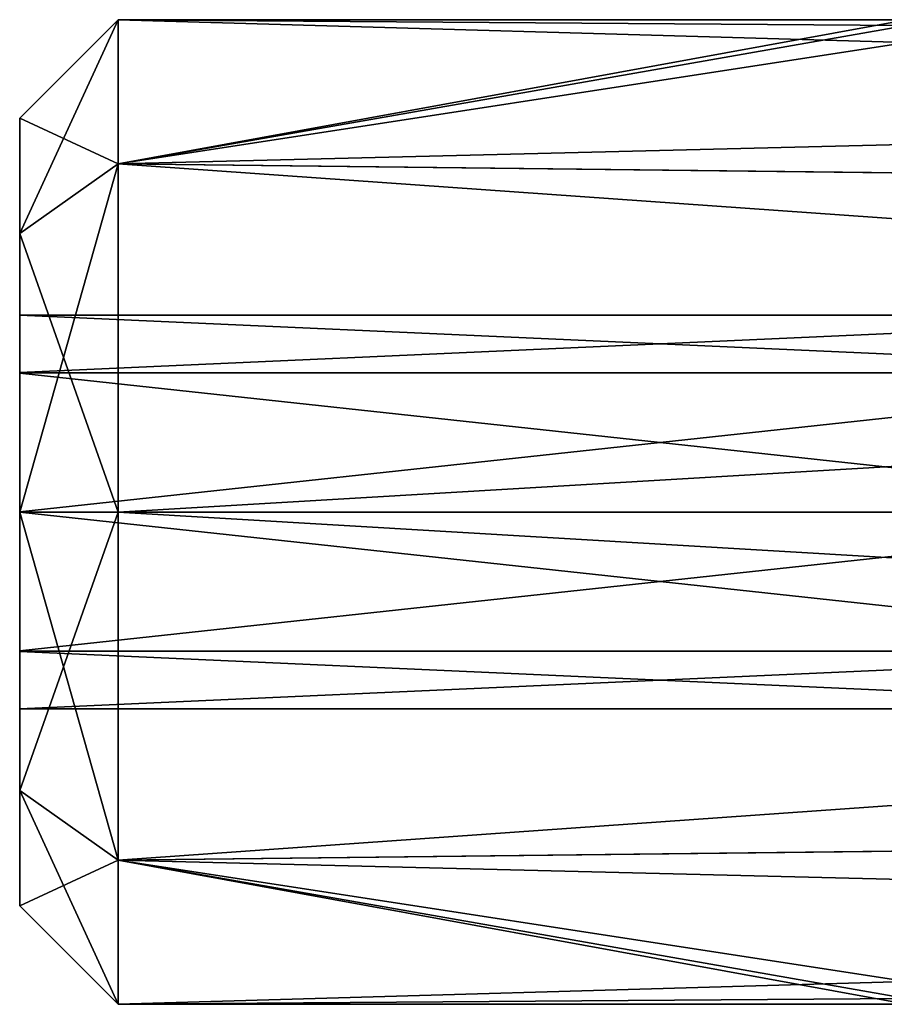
# Model space of a CAD drawing. Header units: millimetres. Extents: x -15 to 196, y -14 to 691.
# Tile 218 of 256: x -15 to -10.61, y 203.5 to 208.5. Entities that reach past the tile are written whole.
import ezdxf

# ---------------------------------------------------------------- set-up
doc = ezdxf.new("R2010")
doc.units = ezdxf.units.MM
doc.header["$LTSCALE"] = 41.718519
for name, color, linetype in [('1546', 7, 'CONTINUOUS'), ('1552', 7, 'CONTINUOUS'), ('1562', 7, 'CONTINUOUS'), ('1563', 7, 'CONTINUOUS'), ('1564', 7, 'CONTINUOUS'), ('1565', 7, 'CONTINUOUS'), ('1567', 7, 'CONTINUOUS')]:
    doc.layers.add(name, color=color, linetype=linetype)

msp = doc.modelspace()

# ---------------------------------------------------------------- linework, layer by layer
at = {"layer": '1546', "linetype": 'Continuous'}
for points in [[(-10.5, 208.471, -141.6206), (-10.5, 208.5, -142), (-14.5, 207.7678, -140.2322), (-10.5, 208.471, -141.6206)], [(-14.5, 207.7678, -140.2322), (-10.5, 208.5, -142), (-14.5, 208.5, -142), (-14.5, 207.7678, -140.2322)], [(-10.5, 208.3848, -141.25), (-10.5, 208.471, -141.6206), (-14.5, 207.7678, -140.2322), (-10.5, 208.3848, -141.25)], [(10.5, 208.3848, -141.25), (-10.5, 208.3848, -141.25), (-14.5, 207.7678, -140.2322), (10.5, 208.3848, -141.25)], [(10.5, 207.4771, -139.983), (10.5, 208.3848, -141.25), (-14.5, 207.7678, -140.2322), (10.5, 207.4771, -139.983)], [(-14.5, 206, -139.5), (10.5, 207.4771, -139.983), (-14.5, 207.7678, -140.2322), (-14.5, 206, -139.5)], [(10.5, 206, -139.5), (10.5, 207.4771, -139.983), (-14.5, 206, -139.5), (10.5, 206, -139.5)], [(10.5, 204.5202, -139.985), (10.5, 206, -139.5), (-14.5, 204.2322, -140.2322), (10.5, 204.5202, -139.985)], [(-14.5, 204.2322, -140.2322), (10.5, 206, -139.5), (-14.5, 206, -139.5), (-14.5, 204.2322, -140.2322)], [(-10.5, 203.6152, -141.25), (10.5, 204.5202, -139.985), (-14.5, 204.2322, -140.2322), (-10.5, 203.6152, -141.25)], [(-14.5, 203.5, -142), (-10.5, 203.6152, -141.25), (-14.5, 204.2322, -140.2322), (-14.5, 203.5, -142)], [(-10.5, 203.529, -141.6206), (-10.5, 203.6152, -141.25), (-14.5, 203.5, -142), (-10.5, 203.529, -141.6206)], [(-10.5, 203.5, -142), (-10.5, 203.529, -141.6206), (-14.5, 203.5, -142), (-10.5, 203.5, -142)]]:
    msp.add_3dface(points, dxfattribs=at)
at = {"layer": '1552', "linetype": 'Continuous'}
for points in [[(-10.5, 208.5, -142), (-10.5, 208.471, -142.3794), (-14.5, 208.5, -142), (-10.5, 208.5, -142)], [(-10.5, 208.471, -142.3794), (-10.5, 208.3848, -142.75), (-14.5, 208.5, -142), (-10.5, 208.471, -142.3794)], [(-14.5, 208.5, -142), (-10.5, 208.3848, -142.75), (-14.5, 207.7678, -143.7678), (-14.5, 208.5, -142)], [(-10.5, 208.3848, -142.75), (10.5, 207.4798, -144.015), (-14.5, 207.7678, -143.7678), (-10.5, 208.3848, -142.75)], [(10.5, 207.4798, -144.015), (10.5, 206, -144.5), (-14.5, 207.7678, -143.7678), (10.5, 207.4798, -144.015)], [(-14.5, 207.7678, -143.7678), (10.5, 206, -144.5), (-14.5, 206, -144.5), (-14.5, 207.7678, -143.7678)], [(10.5, 206, -144.5), (10.5, 204.5229, -144.017), (-14.5, 206, -144.5), (10.5, 206, -144.5)], [(-14.5, 206, -144.5), (10.5, 204.5229, -144.017), (-14.5, 204.2322, -143.7678), (-14.5, 206, -144.5)], [(10.5, 204.5229, -144.017), (10.5, 203.6152, -142.75), (-14.5, 204.2322, -143.7678), (10.5, 204.5229, -144.017)], [(-10.5, 203.6152, -142.75), (-10.5, 203.529, -142.3794), (-14.5, 204.2322, -143.7678), (-10.5, 203.6152, -142.75)], [(10.5, 203.6152, -142.75), (-10.5, 203.6152, -142.75), (-14.5, 204.2322, -143.7678), (10.5, 203.6152, -142.75)], [(-10.5, 203.529, -142.3794), (-10.5, 203.5, -142), (-14.5, 204.2322, -143.7678), (-10.5, 203.529, -142.3794)], [(-10.5, 203.5, -142), (-14.5, 203.5, -142), (-14.5, 204.2322, -143.7678), (-10.5, 203.5, -142)]]:
    msp.add_3dface(points, dxfattribs=at)
at = {"layer": '1562', "linetype": 'Continuous'}
for points in [[(-14.5, 208.5, -142), (-14.5, 207.7678, -143.7678), (-15, 208, -142), (-14.5, 208.5, -142)], [(-15, 208, -142), (-14.5, 207.7678, -143.7678), (-15, 207.4142, -143.4142), (-15, 208, -142)], [(-14.5, 207.7678, -143.7678), (-14.5, 206, -144.5), (-15, 207.4142, -143.4142), (-14.5, 207.7678, -143.7678)], [(-14.5, 206, -144.5), (-15, 206, -144), (-15, 207.4142, -143.4142), (-14.5, 206, -144.5)], [(-14.5, 206, -144.5), (-14.5, 204.2322, -143.7678), (-15, 206, -144), (-14.5, 206, -144.5)], [(-15, 206, -144), (-14.5, 204.2322, -143.7678), (-15, 204.5858, -143.4142), (-15, 206, -144)], [(-14.5, 204.2322, -143.7678), (-14.5, 203.5, -142), (-15, 204.5858, -143.4142), (-14.5, 204.2322, -143.7678)], [(-15, 204.5858, -143.4142), (-14.5, 203.5, -142), (-15, 204, -142), (-15, 204.5858, -143.4142)]]:
    msp.add_3dface(points, dxfattribs=at)
at = {"layer": '1563', "linetype": 'Continuous'}
for points in [[(-15, 208, -142), (-15, 207.4142, -143.4142), (-15, 207, -142), (-15, 208, -142)], [(-15, 207.4142, -140.5858), (-15, 208, -142), (-15, 206.7057, -141.2914), (-15, 207.4142, -140.5858)], [(-15, 206.7057, -141.2914), (-15, 208, -142), (-15, 207, -142), (-15, 206.7057, -141.2914)], [(-15, 206, -144), (-15, 204.5858, -143.4142), (-15, 207.4142, -143.4142), (-15, 206, -144)], [(-15, 207.4142, -143.4142), (-15, 204.5858, -143.4142), (-15, 206.0002, -143), (-15, 207.4142, -143.4142)], [(-15, 207, -142), (-15, 207.4142, -143.4142), (-15, 206.7076, -142.7066), (-15, 207, -142)], [(-15, 206.7076, -142.7066), (-15, 207.4142, -143.4142), (-15, 206.0002, -143), (-15, 206.7076, -142.7066)], [(-15, 206, -140), (-15, 207.4142, -140.5858), (-15, 204.5858, -140.5858), (-15, 206, -140)], [(-15, 204.5858, -140.5858), (-15, 207.4142, -140.5858), (-15, 205.9998, -141), (-15, 204.5858, -140.5858)], [(-15, 205.9998, -141), (-15, 207.4142, -140.5858), (-15, 206.7057, -141.2914), (-15, 205.9998, -141)], [(-15, 206.0002, -143), (-15, 204.5858, -143.4142), (-15, 205.2943, -142.7086), (-15, 206.0002, -143)], [(-15, 205.2924, -141.2934), (-15, 204.5858, -140.5858), (-15, 205.9998, -141), (-15, 205.2924, -141.2934)], [(-15, 204.5858, -143.4142), (-15, 204, -142), (-15, 205.2943, -142.7086), (-15, 204.5858, -143.4142)], [(-15, 204, -142), (-15, 205, -142), (-15, 205.2943, -142.7086), (-15, 204, -142)], [(-15, 205, -142), (-15, 204.5858, -140.5858), (-15, 205.2924, -141.2934), (-15, 205, -142)], [(-15, 204, -142), (-15, 204.5858, -140.5858), (-15, 205, -142), (-15, 204, -142)]]:
    msp.add_3dface(points, dxfattribs=at)
at = {"layer": '1564', "linetype": 'Continuous'}
for points in [[(-14.5, 207.7678, -140.2322), (-14.5, 208.5, -142), (-15, 207.4142, -140.5858), (-14.5, 207.7678, -140.2322)], [(-14.5, 208.5, -142), (-15, 208, -142), (-15, 207.4142, -140.5858), (-14.5, 208.5, -142)], [(-14.5, 206, -139.5), (-14.5, 207.7678, -140.2322), (-15, 206, -140), (-14.5, 206, -139.5)], [(-14.5, 207.7678, -140.2322), (-15, 207.4142, -140.5858), (-15, 206, -140), (-14.5, 207.7678, -140.2322)], [(-14.5, 204.2322, -140.2322), (-14.5, 206, -139.5), (-15, 204.5858, -140.5858), (-14.5, 204.2322, -140.2322)], [(-14.5, 206, -139.5), (-15, 206, -140), (-15, 204.5858, -140.5858), (-14.5, 206, -139.5)], [(-15, 204, -142), (-14.5, 204.2322, -140.2322), (-15, 204.5858, -140.5858), (-15, 204, -142)], [(-14.5, 203.5, -142), (-14.5, 204.2322, -140.2322), (-15, 204, -142), (-14.5, 203.5, -142)]]:
    msp.add_3dface(points, dxfattribs=at)
at = {"layer": '1565', "linetype": 'Continuous'}
for points in [[(-15, 206.7057, -141.2914), (-15, 207, -142), (-8.5, 206.7076, -141.2934), (-15, 206.7057, -141.2914)], [(-15, 207, -142), (-8.5, 207, -142), (-8.5, 206.7076, -141.2934), (-15, 207, -142)], [(-8.5, 206.0002, -141), (-15, 206.7057, -141.2914), (-8.5, 206.7076, -141.2934), (-8.5, 206.0002, -141)], [(-15, 205.9998, -141), (-15, 206.7057, -141.2914), (-8.5, 206.0002, -141), (-15, 205.9998, -141)], [(-8.5, 205.2943, -141.2914), (-15, 205.9998, -141), (-8.5, 206.0002, -141), (-8.5, 205.2943, -141.2914)], [(-15, 205.2924, -141.2934), (-15, 205.9998, -141), (-8.5, 205.2943, -141.2914), (-15, 205.2924, -141.2934)], [(-8.5, 205, -142), (-15, 205.2924, -141.2934), (-8.5, 205.2943, -141.2914), (-8.5, 205, -142)], [(-15, 205, -142), (-15, 205.2924, -141.2934), (-8.5, 205, -142), (-15, 205, -142)]]:
    msp.add_3dface(points, dxfattribs=at)
at = {"layer": '1567', "linetype": 'Continuous'}
for points in [[(-15, 207, -142), (-15, 206.7076, -142.7066), (-8.5, 207, -142), (-15, 207, -142)], [(-8.5, 207, -142), (-15, 206.7076, -142.7066), (-8.5, 206.7057, -142.7086), (-8.5, 207, -142)], [(-15, 206.7076, -142.7066), (-15, 206.0002, -143), (-8.5, 206.7057, -142.7086), (-15, 206.7076, -142.7066)], [(-15, 206.0002, -143), (-8.5, 205.9998, -143), (-8.5, 206.7057, -142.7086), (-15, 206.0002, -143)], [(-15, 206.0002, -143), (-15, 205.2943, -142.7086), (-8.5, 205.9998, -143), (-15, 206.0002, -143)], [(-15, 205.2943, -142.7086), (-8.5, 205.2924, -142.7066), (-8.5, 205.9998, -143), (-15, 205.2943, -142.7086)], [(-15, 205.2943, -142.7086), (-15, 205, -142), (-8.5, 205.2924, -142.7066), (-15, 205.2943, -142.7086)], [(-15, 205, -142), (-8.5, 205, -142), (-8.5, 205.2924, -142.7066), (-15, 205, -142)]]:
    msp.add_3dface(points, dxfattribs=at)

doc.saveas('drawing.dxf')
